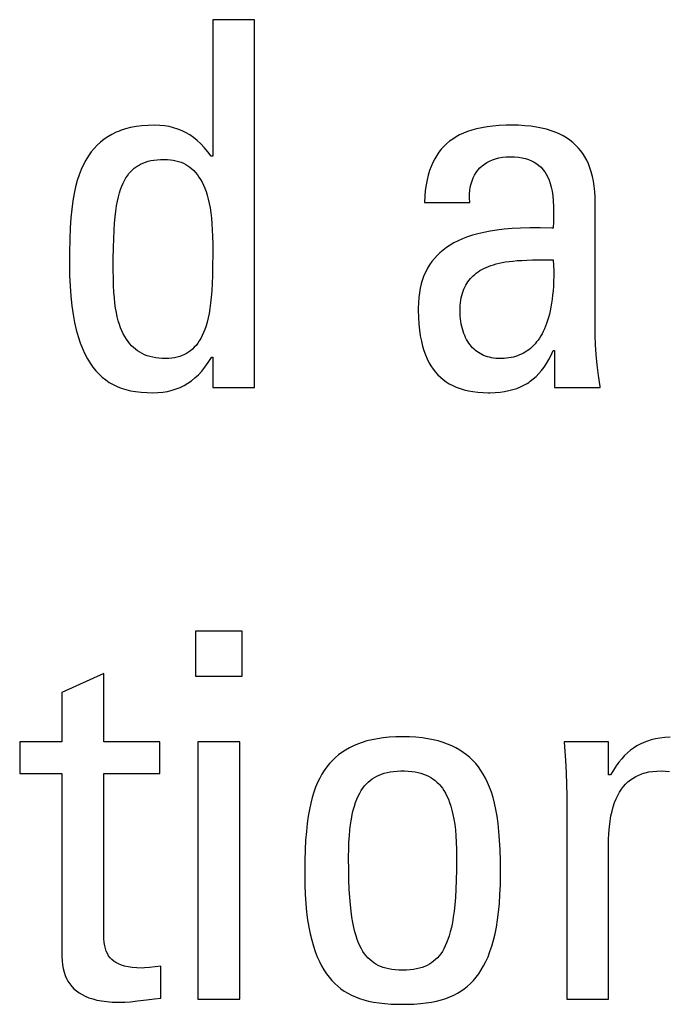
# Model space of a CAD drawing. Extents: x -840 to -217, y -121 to 557.
# Tile 18 of 145: x -585.34 to -582.43, y 174.63 to 179.06. Entities that reach past the tile are written whole.
import ezdxf

# ---------------------------------------------------------------- set-up
doc = ezdxf.new("R2010")
doc.units = 0
doc.header["$LTSCALE"] = 23.1
doc.layers.add('R912005577_AM_0', color=7, linetype='CONTINUOUS')

msp = doc.modelspace()

# ---------------------------------------------------------------- linework, layer by layer
at = {"layer": 'R912005577_AM_0', "color": 7}
for p, q in [((-584.2791, 179.0569), (-584.4671, 179.0569)), ((-584.4671, 179.0569), (-584.4671, 178.4424)), ((-584.2791, 177.4013), (-584.2791, 179.0569)), ((-584.7859, 178.5795), (-584.812, 178.576)), ((-584.7581, 178.5816), (-584.7859, 178.5795)), ((-584.7285, 178.5823), (-584.7581, 178.5816)), ((-584.7055, 178.5816), (-584.7285, 178.5823)), ((-584.6837, 178.5795), (-584.7055, 178.5816)), ((-584.6628, 178.576), (-584.6837, 178.5795)), ((-583.2062, 178.5783), (-583.2325, 178.5751)), ((-583.1778, 178.5807), (-583.2062, 178.5783)), ((-583.1472, 178.582), (-583.1778, 178.5807)), ((-583.1227, 178.5823), (-583.1472, 178.582)), ((-583.092, 178.5818), (-583.1227, 178.5823)), ((-583.0632, 178.5801), (-583.092, 178.5818)), ((-583.0363, 178.5774), (-583.0632, 178.5801)), ((-583.0111, 178.5738), (-583.0363, 178.5774)), ((-584.9207, 178.5409), (-584.9387, 178.5306)), ((-584.9015, 178.5502), (-584.9207, 178.5409)), ((-584.8915, 178.5544), (-584.9015, 178.5502)), ((-584.8812, 178.5584), (-584.8915, 178.5544)), ((-584.8595, 178.5654), (-584.8812, 178.5584)), ((-584.8365, 178.5713), (-584.8595, 178.5654)), ((-584.812, 178.576), (-584.8365, 178.5713)), ((-584.6428, 178.5711), (-584.6628, 178.576)), ((-584.6236, 178.5649), (-584.6428, 178.5711)), ((-584.6051, 178.5574), (-584.6236, 178.5649)), ((-584.5872, 178.5485), (-584.6051, 178.5574)), ((-584.5699, 178.5383), (-584.5872, 178.5485)), ((-584.5531, 178.5265), (-584.5699, 178.5383)), ((-583.3563, 178.5383), (-583.3724, 178.5295)), ((-583.3391, 178.5463), (-583.3563, 178.5383)), ((-583.3207, 178.5536), (-583.3391, 178.5463)), ((-583.3009, 178.5601), (-583.3207, 178.5536)), ((-583.2797, 178.5659), (-583.3009, 178.5601)), ((-583.257, 178.5709), (-583.2797, 178.5659)), ((-583.2325, 178.5751), (-583.257, 178.5709)), ((-582.9876, 178.5692), (-583.0111, 178.5738)), ((-582.9656, 178.5638), (-582.9876, 178.5692)), ((-582.945, 178.5576), (-582.9656, 178.5638)), ((-582.9258, 178.5506), (-582.945, 178.5576)), ((-582.9078, 178.5429), (-582.9258, 178.5506)), ((-582.891, 178.5343), (-582.9078, 178.5429)), ((-582.8753, 178.5251), (-582.891, 178.5343)), ((-584.9866, 178.4929), (-585.0007, 178.478)), ((-584.9716, 178.5066), (-584.9866, 178.4929)), ((-584.9557, 178.5191), (-584.9716, 178.5066)), ((-584.9387, 178.5306), (-584.9557, 178.5191)), ((-584.5367, 178.5133), (-584.5531, 178.5265)), ((-584.5206, 178.4983), (-584.5367, 178.5133)), ((-584.5048, 178.4816), (-584.5206, 178.4983)), ((-583.4147, 178.4988), (-583.4271, 178.487)), ((-583.4016, 178.5098), (-583.4147, 178.4988)), ((-583.3875, 178.5201), (-583.4016, 178.5098)), ((-583.3724, 178.5295), (-583.3875, 178.5201)), ((-582.8607, 178.5152), (-582.8753, 178.5251)), ((-582.8471, 178.5045), (-582.8607, 178.5152)), ((-582.8345, 178.4931), (-582.8471, 178.5045)), ((-582.8227, 178.481), (-582.8345, 178.4931)), ((-585.014, 178.4618), (-585.0264, 178.4443)), ((-585.0007, 178.478), (-585.014, 178.4618)), ((-584.4892, 178.463), (-584.5048, 178.4816)), ((-584.474, 178.4424), (-584.4892, 178.463)), ((-583.4592, 178.4464), (-583.4684, 178.4309)), ((-583.4493, 178.4608), (-583.4592, 178.4464)), ((-583.444, 178.4677), (-583.4493, 178.4608)), ((-583.4386, 178.4744), (-583.444, 178.4677)), ((-583.4271, 178.487), (-583.4386, 178.4744)), ((-582.8119, 178.4681), (-582.8227, 178.481)), ((-582.8019, 178.4543), (-582.8119, 178.4681)), ((-582.7927, 178.4398), (-582.8019, 178.4543)), ((-585.0489, 178.405), (-585.0589, 178.3829)), ((-585.0381, 178.4254), (-585.0489, 178.405)), ((-585.0264, 178.4443), (-585.0381, 178.4254)), ((-584.8063, 178.3985), (-584.8015, 178.4015)), ((-584.8015, 178.4015), (-584.7915, 178.4069)), ((-584.7915, 178.4069), (-584.781, 178.4118)), ((-584.781, 178.4118), (-584.7698, 178.4161)), ((-584.7698, 178.4161), (-584.7579, 178.4198)), ((-584.7579, 178.4198), (-584.7452, 178.4229)), ((-584.7452, 178.4229), (-584.7316, 178.4253)), ((-584.7316, 178.4253), (-584.7171, 178.4271)), ((-584.7171, 178.4271), (-584.7016, 178.4282)), ((-584.7016, 178.4282), (-584.685, 178.4286)), ((-584.685, 178.4286), (-584.6708, 178.4282)), ((-584.6708, 178.4282), (-584.6574, 178.4271)), ((-584.6574, 178.4271), (-584.6445, 178.4252)), ((-584.6445, 178.4252), (-584.6383, 178.424)), ((-584.6383, 178.424), (-584.6323, 178.4226)), ((-584.6323, 178.4226), (-584.6206, 178.4193)), ((-584.6206, 178.4193), (-584.6095, 178.4154)), ((-584.6095, 178.4154), (-584.5988, 178.4108)), ((-584.5988, 178.4108), (-584.5887, 178.4055)), ((-584.5887, 178.4055), (-584.5789, 178.3996)), ((-584.4671, 178.4424), (-584.474, 178.4424)), ((-583.4768, 178.4145), (-583.4845, 178.3968)), ((-583.4684, 178.4309), (-583.4768, 178.4145)), ((-583.2552, 178.3991), (-583.2447, 178.4073)), ((-583.2447, 178.4073), (-583.2334, 178.4146)), ((-583.2334, 178.4146), (-583.2212, 178.4211)), ((-583.2212, 178.4211), (-583.2082, 178.4267)), ((-583.2082, 178.4267), (-583.1943, 178.4314)), ((-583.1943, 178.4314), (-583.1795, 178.4351)), ((-583.1795, 178.4351), (-583.1638, 178.4379)), ((-583.1638, 178.4379), (-583.1472, 178.4395)), ((-583.1472, 178.4395), (-583.1296, 178.4401)), ((-583.1296, 178.4401), (-583.1099, 178.4396)), ((-583.1099, 178.4396), (-583.0917, 178.4379)), ((-583.0917, 178.4379), (-583.0751, 178.4353)), ((-583.0751, 178.4353), (-583.0597, 178.4317)), ((-583.0597, 178.4317), (-583.0456, 178.4273)), ((-583.0456, 178.4273), (-583.0325, 178.422)), ((-583.0325, 178.422), (-583.0205, 178.4159)), ((-583.0205, 178.4159), (-583.0095, 178.409)), ((-583.0095, 178.409), (-582.9993, 178.4013)), ((-582.9993, 178.4013), (-582.99, 178.3927)), ((-582.7843, 178.4243), (-582.7927, 178.4398)), ((-582.7767, 178.4078), (-582.7843, 178.4243)), ((-582.7698, 178.3903), (-582.7767, 178.4078)), ((-585.0682, 178.3589), (-585.0766, 178.3331)), ((-585.0589, 178.3829), (-585.0682, 178.3589)), ((-584.8509, 178.3551), (-584.8438, 178.3646)), ((-584.8438, 178.3646), (-584.8362, 178.3733)), ((-584.8362, 178.3733), (-584.8282, 178.3813)), ((-584.8282, 178.3813), (-584.8198, 178.3887)), ((-584.8198, 178.3887), (-584.8109, 178.3954)), ((-584.8109, 178.3954), (-584.8063, 178.3985)), ((-584.5789, 178.3996), (-584.5696, 178.393)), ((-584.5696, 178.393), (-584.5607, 178.3857)), ((-584.5607, 178.3857), (-584.5522, 178.3777)), ((-584.5522, 178.3777), (-584.544, 178.3689)), ((-584.544, 178.3689), (-584.5362, 178.3594)), ((-584.5362, 178.3594), (-584.5288, 178.349)), ((-583.4974, 178.3579), (-583.5027, 178.3364)), ((-583.4913, 178.378), (-583.4974, 178.3579)), ((-583.4845, 178.3968), (-583.4913, 178.378)), ((-583.2949, 178.3457), (-583.2887, 178.358)), ((-583.2887, 178.358), (-583.2816, 178.3695)), ((-583.2816, 178.3695), (-583.2736, 178.3802)), ((-583.2736, 178.3802), (-583.2648, 178.3901)), ((-583.2648, 178.3901), (-583.2552, 178.3991)), ((-582.99, 178.3927), (-582.9814, 178.3833)), ((-582.9814, 178.3833), (-582.9735, 178.3729)), ((-582.9735, 178.3729), (-582.9663, 178.3615)), ((-582.9663, 178.3615), (-582.9598, 178.349)), ((-582.7639, 178.3717), (-582.7698, 178.3903)), ((-582.7587, 178.3518), (-582.7639, 178.3717)), ((-585.0766, 178.3331), (-585.0842, 178.305)), ((-584.8761, 178.3078), (-584.8703, 178.3212)), ((-584.8703, 178.3212), (-584.8642, 178.3335)), ((-584.8642, 178.3335), (-584.8578, 178.3447)), ((-584.8578, 178.3447), (-584.8509, 178.3551)), ((-584.5288, 178.349), (-584.5217, 178.3378)), ((-584.5217, 178.3378), (-584.5149, 178.3257)), ((-584.5149, 178.3257), (-584.5085, 178.3126)), ((-584.5085, 178.3126), (-584.5025, 178.2984)), ((-583.5071, 178.3133), (-583.5106, 178.2886)), ((-583.5027, 178.3364), (-583.5071, 178.3133)), ((-583.3081, 178.3038), (-583.3046, 178.3186)), ((-583.3046, 178.3186), (-583.3003, 178.3326)), ((-583.3003, 178.3326), (-583.2949, 178.3457)), ((-582.9598, 178.349), (-582.954, 178.3353)), ((-582.954, 178.3353), (-582.9488, 178.3202)), ((-582.9488, 178.3202), (-582.9443, 178.3036)), ((-582.7544, 178.3307), (-582.7587, 178.3518)), ((-582.751, 178.3081), (-582.7544, 178.3307)), ((-585.0909, 178.2745), (-585.0967, 178.2412)), ((-585.0842, 178.305), (-585.0909, 178.2745)), ((-584.8912, 178.2597), (-584.8865, 178.2772)), ((-584.8865, 178.2772), (-584.8815, 178.2932)), ((-584.8815, 178.2932), (-584.8761, 178.3078)), ((-584.5025, 178.2984), (-584.4969, 178.2832)), ((-584.4969, 178.2832), (-584.4917, 178.2668)), ((-583.5106, 178.2886), (-583.5132, 178.2622)), ((-583.312, 178.2542), (-583.3118, 178.2716)), ((-583.3118, 178.2716), (-583.3105, 178.2881)), ((-583.3105, 178.2881), (-583.3081, 178.3038)), ((-582.9443, 178.3036), (-582.9406, 178.2851)), ((-582.9406, 178.2851), (-582.9376, 178.2647)), ((-582.7486, 178.2839), (-582.751, 178.3081)), ((-582.7471, 178.258), (-582.7486, 178.2839)), ((-585.0967, 178.2412), (-585.1016, 178.2048)), ((-584.8994, 178.2194), (-584.8955, 178.2405)), ((-584.8955, 178.2405), (-584.8912, 178.2597)), ((-584.4917, 178.2668), (-584.487, 178.2491)), ((-584.487, 178.2491), (-584.4826, 178.2301)), ((-584.4826, 178.2301), (-584.4788, 178.2097)), ((-583.5132, 178.2622), (-583.5148, 178.2338)), ((-583.5148, 178.2338), (-583.3108, 178.2338)), ((-583.311, 178.2361), (-583.312, 178.2542)), ((-583.3108, 178.2338), (-583.311, 178.2361)), ((-582.9376, 178.2647), (-582.9353, 178.2418)), ((-582.9353, 178.2418), (-582.9339, 178.2158)), ((-582.7467, 178.2338), (-582.7471, 178.258)), ((-582.7467, 177.6765), (-582.7467, 178.2338)), ((-585.1016, 178.2048), (-585.1055, 178.1647)), ((-584.9061, 178.1702), (-584.903, 178.1961)), ((-584.903, 178.1961), (-584.8994, 178.2194)), ((-584.4788, 178.2097), (-584.4755, 178.1878)), ((-584.4755, 178.1878), (-584.4727, 178.1642)), ((-582.9339, 178.2158), (-582.9334, 178.1856)), ((-582.9334, 178.1856), (-582.9339, 178.149)), ((-585.1055, 178.1647), (-585.1085, 178.12)), ((-584.9109, 178.109), (-584.9087, 178.1414)), ((-584.9087, 178.1414), (-584.9061, 178.1702)), ((-584.4727, 178.1642), (-584.4704, 178.1387)), ((-584.4704, 178.1387), (-584.4688, 178.1111)), ((-582.9339, 178.149), (-582.9347, 178.1191)), ((-585.1085, 178.12), (-585.1104, 178.0691)), ((-584.9125, 178.0723), (-584.9109, 178.109)), ((-584.4688, 178.1111), (-584.4677, 178.0809)), ((-583.2737, 178.0936), (-583.2983, 178.0868)), ((-583.2472, 178.0998), (-583.2737, 178.0936)), ((-583.2189, 178.1052), (-583.2472, 178.0998)), ((-583.1884, 178.1098), (-583.2189, 178.1052)), ((-583.1557, 178.1137), (-583.1884, 178.1098)), ((-583.1205, 178.1167), (-583.1557, 178.1137)), ((-583.0823, 178.1188), (-583.1205, 178.1167)), ((-583.0406, 178.1199), (-583.0823, 178.1188)), ((-582.9945, 178.1201), (-583.0406, 178.1199)), ((-582.9418, 178.1193), (-582.9945, 178.1201)), ((-582.9347, 178.1191), (-582.9418, 178.1193)), ((-585.1104, 178.0691), (-585.1113, 178.0087)), ((-584.9137, 178.0301), (-584.9125, 178.0723)), ((-584.4677, 178.0809), (-584.4671, 178.0469)), ((-584.4671, 178.0469), (-584.4671, 178.0273)), ((-583.3817, 178.0527), (-583.3992, 178.0426)), ((-583.363, 178.0621), (-583.3817, 178.0527)), ((-583.3429, 178.071), (-583.363, 178.0621)), ((-583.3214, 178.0792), (-583.3429, 178.071)), ((-583.2983, 178.0868), (-583.3214, 178.0792)), ((-585.1113, 178.0087), (-585.1115, 177.9608)), ((-584.9142, 177.9804), (-584.9137, 178.0301)), ((-584.4671, 178.0032), (-584.4674, 177.9495)), ((-584.4671, 178.0273), (-584.4671, 178.0032)), ((-583.4447, 178.0086), (-583.4578, 177.9961)), ((-583.4306, 178.0206), (-583.4447, 178.0086)), ((-583.4155, 178.0319), (-583.4306, 178.0206)), ((-583.3992, 178.0426), (-583.4155, 178.0319)), ((-585.1115, 177.9608), (-585.1108, 177.9075)), ((-584.9143, 177.9586), (-584.9142, 177.9804)), ((-584.9142, 177.9313), (-584.9143, 177.9586)), ((-583.481, 177.969), (-583.4912, 177.9544)), ((-583.4699, 177.9829), (-583.481, 177.969)), ((-583.4578, 177.9961), (-583.4699, 177.9829)), ((-583.2043, 177.9546), (-583.1919, 177.958)), ((-583.1919, 177.958), (-583.1786, 177.9613)), ((-583.1786, 177.9613), (-583.1646, 177.9642)), ((-583.1646, 177.9642), (-583.1495, 177.9668)), ((-583.1495, 177.9668), (-583.1334, 177.9691)), ((-583.1334, 177.9691), (-583.1161, 177.9711)), ((-583.1161, 177.9711), (-583.0974, 177.9728)), ((-583.0974, 177.9728), (-583.077, 177.9742)), ((-583.077, 177.9742), (-583.0544, 177.9753)), ((-583.0544, 177.9753), (-583.0289, 177.976)), ((-583.0289, 177.976), (-582.9983, 177.9764)), ((-582.9983, 177.9764), (-582.9347, 177.9769)), ((-582.9347, 177.9769), (-582.9336, 177.951)), ((-584.9139, 177.8927), (-584.9142, 177.9313)), ((-584.4674, 177.9495), (-584.4681, 177.9067)), ((-583.5089, 177.9229), (-583.5165, 177.9059)), ((-583.5005, 177.939), (-583.5089, 177.9229)), ((-583.4912, 177.9544), (-583.5005, 177.939)), ((-583.2885, 177.9112), (-583.2812, 177.9171)), ((-583.2812, 177.9171), (-583.2734, 177.9227)), ((-583.2734, 177.9227), (-583.2652, 177.928)), ((-583.2652, 177.928), (-583.2565, 177.9331)), ((-583.2565, 177.9331), (-583.2472, 177.9379)), ((-583.2472, 177.9379), (-583.2374, 177.9425)), ((-583.2374, 177.9425), (-583.227, 177.9468)), ((-583.227, 177.9468), (-583.216, 177.9508)), ((-583.216, 177.9508), (-583.2043, 177.9546)), ((-582.9336, 177.951), (-582.9331, 177.9261)), ((-582.9331, 177.9261), (-582.9331, 177.9024)), ((-585.1108, 177.9075), (-585.1087, 177.8582)), ((-584.913, 177.8603), (-584.9139, 177.8927)), ((-584.4694, 177.87), (-584.4712, 177.8376)), ((-584.4681, 177.9067), (-584.4694, 177.87)), ((-583.5288, 177.8692), (-583.5335, 177.8494)), ((-583.526, 177.8787), (-583.5288, 177.8692)), ((-583.5231, 177.888), (-583.526, 177.8787)), ((-583.5165, 177.9059), (-583.5231, 177.888)), ((-583.3286, 177.862), (-583.324, 177.87)), ((-583.324, 177.87), (-583.319, 177.8776)), ((-583.319, 177.8776), (-583.3137, 177.885)), ((-583.3137, 177.885), (-583.308, 177.892)), ((-583.308, 177.892), (-583.3019, 177.8987)), ((-583.3019, 177.8987), (-583.2954, 177.9051)), ((-583.2954, 177.9051), (-583.2885, 177.9112)), ((-582.9336, 177.8797), (-582.9345, 177.858)), ((-582.9331, 177.9024), (-582.9336, 177.8797)), ((-585.1087, 177.8582), (-585.1053, 177.8124)), ((-584.9115, 177.8314), (-584.913, 177.8603)), ((-584.9095, 177.8053), (-584.9115, 177.8314)), ((-584.4712, 177.8376), (-584.4736, 177.8084)), ((-583.5373, 177.8286), (-583.54, 177.8066)), ((-583.5335, 177.8494), (-583.5373, 177.8286)), ((-583.3462, 177.8161), (-583.3434, 177.8261)), ((-583.3434, 177.8261), (-583.3403, 177.8357)), ((-583.3403, 177.8357), (-583.3386, 177.8403)), ((-583.3386, 177.8403), (-583.3367, 177.8449)), ((-583.3367, 177.8449), (-583.3329, 177.8536)), ((-583.3329, 177.8536), (-583.3286, 177.862)), ((-582.9359, 177.8373), (-582.9377, 177.8176)), ((-582.9345, 177.858), (-582.9359, 177.8373)), ((-585.1053, 177.8124), (-585.1007, 177.7701)), ((-584.9069, 177.7813), (-584.9095, 177.8053)), ((-584.9039, 177.7592), (-584.9069, 177.7813)), ((-584.4764, 177.7819), (-584.4797, 177.7577)), ((-584.4736, 177.8084), (-584.4764, 177.7819)), ((-583.5417, 177.7835), (-583.5423, 177.7591)), ((-583.54, 177.8066), (-583.5417, 177.7835)), ((-583.3533, 177.7711), (-583.3522, 177.7832)), ((-583.3522, 177.7832), (-583.3506, 177.7947)), ((-583.3506, 177.7947), (-583.3486, 177.8056)), ((-583.3486, 177.8056), (-583.3462, 177.8161)), ((-582.9424, 177.7808), (-582.9453, 177.7637)), ((-582.9398, 177.7988), (-582.9424, 177.7808)), ((-582.9377, 177.8176), (-582.9398, 177.7988)), ((-585.1007, 177.7701), (-585.0951, 177.7311)), ((-584.9003, 177.7388), (-584.9039, 177.7592)), ((-584.8962, 177.7198), (-584.9003, 177.7388)), ((-584.4797, 177.7577), (-584.4834, 177.7355)), ((-583.5423, 177.7591), (-583.5422, 177.7496)), ((-583.5422, 177.7496), (-583.5414, 177.7175)), ((-583.3543, 177.7453), (-583.354, 177.7585)), ((-583.3542, 177.7363), (-583.3543, 177.7453)), ((-583.3536, 177.7237), (-583.3542, 177.7363)), ((-583.354, 177.7585), (-583.3533, 177.7711)), ((-582.9486, 177.7475), (-582.9522, 177.7321)), ((-582.9453, 177.7637), (-582.9486, 177.7475)), ((-585.0951, 177.7311), (-585.0885, 177.695)), ((-585.0885, 177.695), (-585.0809, 177.6618)), ((-584.8917, 177.7022), (-584.8962, 177.7198)), ((-584.8867, 177.6858), (-584.8917, 177.7022)), ((-584.4922, 177.6965), (-584.4972, 177.6793)), ((-584.4876, 177.7152), (-584.4922, 177.6965)), ((-584.4834, 177.7355), (-584.4876, 177.7152)), ((-583.5414, 177.7175), (-583.5395, 177.6877)), ((-583.3525, 177.7114), (-583.3536, 177.7237)), ((-583.351, 177.6994), (-583.3525, 177.7114)), ((-583.3491, 177.6877), (-583.351, 177.6994)), ((-582.9602, 177.7034), (-582.9647, 177.6902)), ((-582.956, 177.7174), (-582.9602, 177.7034)), ((-582.9522, 177.7321), (-582.956, 177.7174)), ((-585.0809, 177.6618), (-585.0725, 177.6312)), ((-584.8813, 177.6705), (-584.8867, 177.6858)), ((-584.8755, 177.6564), (-584.8813, 177.6705)), ((-584.8692, 177.6432), (-584.8755, 177.6564)), ((-584.5084, 177.6488), (-584.5144, 177.6353)), ((-584.5026, 177.6634), (-584.5084, 177.6488)), ((-584.4972, 177.6793), (-584.5026, 177.6634)), ((-583.5395, 177.6877), (-583.5367, 177.6601)), ((-583.5367, 177.6601), (-583.533, 177.6345)), ((-583.3468, 177.6765), (-583.3491, 177.6877)), ((-583.344, 177.6657), (-583.3468, 177.6765)), ((-583.3409, 177.6552), (-583.344, 177.6657)), ((-583.3374, 177.6453), (-583.3409, 177.6552)), ((-582.9798, 177.6545), (-582.9853, 177.6438)), ((-582.9745, 177.6658), (-582.9798, 177.6545)), ((-582.9695, 177.6776), (-582.9745, 177.6658)), ((-582.9647, 177.6902), (-582.9695, 177.6776)), ((-582.7461, 177.6362), (-582.7467, 177.6765)), ((-585.0725, 177.6312), (-585.0632, 177.603)), ((-585.0632, 177.603), (-585.0532, 177.5771)), ((-584.8626, 177.6309), (-584.8692, 177.6432)), ((-584.8556, 177.6195), (-584.8626, 177.6309)), ((-584.8482, 177.609), (-584.8556, 177.6195)), ((-584.8403, 177.5992), (-584.8482, 177.609)), ((-584.5276, 177.6116), (-584.5347, 177.6011)), ((-584.5209, 177.623), (-584.5276, 177.6116)), ((-584.5144, 177.6353), (-584.5209, 177.623)), ((-583.533, 177.6345), (-583.5284, 177.6107)), ((-583.5284, 177.6107), (-583.5231, 177.5886)), ((-583.3335, 177.6357), (-583.3374, 177.6453)), ((-583.3293, 177.6266), (-583.3335, 177.6357)), ((-583.3248, 177.6179), (-583.3293, 177.6266)), ((-583.32, 177.6097), (-583.3248, 177.6179)), ((-583.3148, 177.6019), (-583.32, 177.6097)), ((-583.0097, 177.6069), (-583.0164, 177.599)), ((-583.0033, 177.6154), (-583.0097, 177.6069)), ((-582.9971, 177.6243), (-583.0033, 177.6154)), ((-582.9911, 177.6338), (-582.9971, 177.6243)), ((-582.9853, 177.6438), (-582.9911, 177.6338)), ((-582.7443, 177.5941), (-582.7461, 177.6362)), ((-585.0532, 177.5771), (-585.0425, 177.5534)), ((-584.8321, 177.5901), (-584.8403, 177.5992)), ((-584.8235, 177.5818), (-584.8321, 177.5901)), ((-584.8144, 177.5741), (-584.8235, 177.5818)), ((-584.8049, 177.5671), (-584.8144, 177.5741)), ((-584.7949, 177.5607), (-584.8049, 177.5671)), ((-584.7844, 177.5549), (-584.7949, 177.5607)), ((-584.5754, 177.5609), (-584.5847, 177.5551)), ((-584.5666, 177.5675), (-584.5754, 177.5609)), ((-584.5581, 177.5748), (-584.5666, 177.5675)), ((-584.5499, 177.5828), (-584.5581, 177.5748)), ((-584.5422, 177.5915), (-584.5499, 177.5828)), ((-584.5347, 177.6011), (-584.5422, 177.5915)), ((-583.5231, 177.5886), (-583.517, 177.5681)), ((-583.517, 177.5681), (-583.5101, 177.549)), ((-583.3094, 177.5945), (-583.3148, 177.6019)), ((-583.3037, 177.5875), (-583.3094, 177.5945)), ((-583.2977, 177.581), (-583.3037, 177.5875)), ((-583.2915, 177.5749), (-583.2977, 177.581)), ((-583.2849, 177.5691), (-583.2915, 177.5749)), ((-583.2781, 177.5638), (-583.2849, 177.5691)), ((-583.2711, 177.5589), (-583.2781, 177.5638)), ((-583.2637, 177.5544), (-583.2711, 177.5589)), ((-583.061, 177.5614), (-583.0692, 177.5567)), ((-583.053, 177.5666), (-583.061, 177.5614)), ((-583.0452, 177.5722), (-583.053, 177.5666)), ((-583.0377, 177.5782), (-583.0452, 177.5722)), ((-583.0304, 177.5847), (-583.0377, 177.5782)), ((-583.0233, 177.5916), (-583.0304, 177.5847)), ((-583.0164, 177.599), (-583.0233, 177.5916)), ((-582.9446, 177.5472), (-582.9347, 177.5687)), ((-582.9347, 177.5687), (-582.9301, 177.5687)), ((-582.9301, 177.5687), (-582.9301, 177.4013)), ((-582.7414, 177.5502), (-582.7443, 177.5941)), ((-585.0425, 177.5534), (-585.031, 177.5316)), ((-585.031, 177.5316), (-585.0189, 177.5117)), ((-584.7734, 177.5497), (-584.7844, 177.5549)), ((-584.7618, 177.5452), (-584.7734, 177.5497)), ((-584.7495, 177.5413), (-584.7618, 177.5452)), ((-584.7367, 177.5381), (-584.7495, 177.5413)), ((-584.7232, 177.5355), (-584.7367, 177.5381)), ((-584.7089, 177.5337), (-584.7232, 177.5355)), ((-584.6939, 177.5325), (-584.7089, 177.5337)), ((-584.6781, 177.5321), (-584.6939, 177.5325)), ((-584.6642, 177.5325), (-584.6781, 177.5321)), ((-584.6511, 177.5337), (-584.6642, 177.5325)), ((-584.6386, 177.5355), (-584.6511, 177.5337)), ((-584.6267, 177.5381), (-584.6386, 177.5355)), ((-584.6155, 177.5413), (-584.6267, 177.5381)), ((-584.6047, 177.5453), (-584.6155, 177.5413)), ((-584.5945, 177.5498), (-584.6047, 177.5453)), ((-584.5847, 177.5551), (-584.5945, 177.5498)), ((-584.502, 177.4938), (-584.4874, 177.5142)), ((-584.4874, 177.5142), (-584.4728, 177.537)), ((-584.4728, 177.537), (-584.4717, 177.5389)), ((-584.4717, 177.5389), (-584.4671, 177.5389)), ((-584.4671, 177.5389), (-584.4671, 177.4013)), ((-583.5101, 177.549), (-583.5026, 177.5312)), ((-583.5026, 177.5312), (-583.4943, 177.5146)), ((-583.4943, 177.5146), (-583.4854, 177.4993)), ((-583.2561, 177.5503), (-583.2637, 177.5544)), ((-583.2481, 177.5466), (-583.2561, 177.5503)), ((-583.2399, 177.5433), (-583.2481, 177.5466)), ((-583.2314, 177.5404), (-583.2399, 177.5433)), ((-583.2225, 177.5379), (-583.2314, 177.5404)), ((-583.2133, 177.5359), (-583.2225, 177.5379)), ((-583.2038, 177.5343), (-583.2133, 177.5359)), ((-583.194, 177.5331), (-583.2038, 177.5343)), ((-583.1837, 177.5324), (-583.194, 177.5331)), ((-583.1732, 177.5321), (-583.1837, 177.5324)), ((-583.1664, 177.5322), (-583.1732, 177.5321)), ((-583.1553, 177.5327), (-583.1664, 177.5322)), ((-583.1446, 177.5337), (-583.1553, 177.5327)), ((-583.1341, 177.5351), (-583.1446, 177.5337)), ((-583.124, 177.5369), (-583.1341, 177.5351)), ((-583.1142, 177.5392), (-583.124, 177.5369)), ((-583.1046, 177.5418), (-583.1142, 177.5392)), ((-583.0954, 177.5449), (-583.1046, 177.5418)), ((-583.0864, 177.5484), (-583.0954, 177.5449)), ((-583.0777, 177.5524), (-583.0864, 177.5484)), ((-583.0692, 177.5567), (-583.0777, 177.5524)), ((-582.9655, 177.5095), (-582.9548, 177.5275)), ((-582.9548, 177.5275), (-582.9446, 177.5472)), ((-582.7371, 177.5043), (-582.7414, 177.5502)), ((-585.0189, 177.5117), (-585.0061, 177.4935)), ((-585.0061, 177.4935), (-584.9927, 177.4769)), ((-584.9927, 177.4769), (-584.9786, 177.4619)), ((-584.5317, 177.4595), (-584.5167, 177.4756)), ((-584.5167, 177.4756), (-584.502, 177.4938)), ((-583.4854, 177.4993), (-583.4758, 177.4849)), ((-583.4758, 177.4849), (-583.4655, 177.4716)), ((-583.4655, 177.4716), (-583.4545, 177.4593)), ((-582.9998, 177.4643), (-582.9879, 177.478)), ((-582.9879, 177.478), (-582.9765, 177.493)), ((-582.9765, 177.493), (-582.9655, 177.5095)), ((-582.7315, 177.4567), (-582.7371, 177.5043)), ((-584.9786, 177.4619), (-584.9639, 177.4483)), ((-584.9639, 177.4483), (-584.9484, 177.436)), ((-584.9484, 177.436), (-584.9322, 177.425)), ((-584.5788, 177.421), (-584.5627, 177.4323)), ((-584.5627, 177.4323), (-584.547, 177.4451)), ((-584.547, 177.4451), (-584.5317, 177.4595)), ((-583.4545, 177.4593), (-583.4427, 177.4479)), ((-583.4427, 177.4479), (-583.4301, 177.4373)), ((-583.4301, 177.4373), (-583.4168, 177.4276)), ((-583.4168, 177.4276), (-583.4026, 177.4187)), ((-583.0454, 177.4252), (-583.0384, 177.43)), ((-583.0384, 177.43), (-583.025, 177.4403)), ((-583.025, 177.4403), (-583.0121, 177.4517)), ((-583.0121, 177.4517), (-582.9998, 177.4643)), ((-582.7246, 177.4072), (-582.7315, 177.4567)), ((-584.9322, 177.425), (-584.9152, 177.4152)), ((-584.9152, 177.4152), (-584.8973, 177.4066)), ((-584.8973, 177.4066), (-584.8783, 177.3992)), ((-584.8783, 177.3992), (-584.8582, 177.3928)), ((-584.8582, 177.3928), (-584.8368, 177.3876)), ((-584.8368, 177.3876), (-584.814, 177.3835)), ((-584.814, 177.3835), (-584.7894, 177.3806)), ((-584.7138, 177.3791), (-584.6913, 177.3812)), ((-584.6913, 177.3812), (-584.6702, 177.3846)), ((-584.6702, 177.3846), (-584.6501, 177.3893)), ((-584.6501, 177.3893), (-584.6311, 177.3953)), ((-584.6311, 177.3953), (-584.6129, 177.4026)), ((-584.6129, 177.4026), (-584.5955, 177.4111)), ((-584.5955, 177.4111), (-584.5788, 177.421)), ((-584.4671, 177.4013), (-584.2791, 177.4013)), ((-583.4026, 177.4187), (-583.3874, 177.4106)), ((-583.3874, 177.4106), (-583.3714, 177.4034)), ((-583.3714, 177.4034), (-583.3543, 177.3971)), ((-583.3543, 177.3971), (-583.3361, 177.3916)), ((-583.3361, 177.3916), (-583.3167, 177.387)), ((-583.3167, 177.387), (-583.2961, 177.3833)), ((-583.2961, 177.3833), (-583.2742, 177.3806)), ((-583.1744, 177.3811), (-583.1538, 177.384)), ((-583.1538, 177.384), (-583.1344, 177.3878)), ((-583.1344, 177.3878), (-583.1162, 177.3925)), ((-583.1162, 177.3925), (-583.099, 177.3982)), ((-583.099, 177.3982), (-583.0827, 177.4047)), ((-583.0827, 177.4047), (-583.0672, 177.4122)), ((-583.0672, 177.4122), (-583.0525, 177.4206)), ((-583.0525, 177.4206), (-583.0454, 177.4252)), ((-582.9301, 177.4013), (-582.7237, 177.4013)), ((-582.7237, 177.4013), (-582.7246, 177.4072)), ((-584.7894, 177.3806), (-584.7627, 177.3789)), ((-584.7627, 177.3789), (-584.7378, 177.3784)), ((-584.7378, 177.3784), (-584.7138, 177.3791)), ((-583.2742, 177.3806), (-583.2508, 177.379)), ((-583.2508, 177.379), (-583.2259, 177.3784)), ((-583.2259, 177.3784), (-583.2202, 177.3785)), ((-583.2202, 177.3785), (-583.1965, 177.3793)), ((-583.1965, 177.3793), (-583.1744, 177.3811)), ((-584.3342, 176.3053), (-584.5452, 176.3053)), ((-584.5452, 176.3053), (-584.5452, 176.1035)), ((-584.3342, 176.1035), (-584.3342, 176.3053)), ((-584.9571, 176.115), (-585.1452, 176.0301)), ((-584.9571, 175.8077), (-584.9571, 176.115)), ((-584.5452, 176.1035), (-584.3342, 176.1035)), ((-585.1452, 176.0301), (-585.1452, 175.8077)), ((-585.1452, 175.8077), (-585.3355, 175.8077)), ((-585.3355, 175.8077), (-585.3355, 175.6655)), ((-584.7049, 175.8077), (-584.9571, 175.8077)), ((-584.7049, 175.6655), (-584.7049, 175.8077)), ((-584.3457, 175.8077), (-584.5337, 175.8077)), ((-584.5337, 175.8077), (-584.5337, 174.6497)), ((-584.3457, 174.6497), (-584.3457, 175.8077)), ((-583.8342, 175.7898), (-583.8523, 175.7808)), ((-583.815, 175.7979), (-583.8342, 175.7898)), ((-583.7946, 175.8052), (-583.815, 175.7979)), ((-583.773, 175.8116), (-583.7946, 175.8052)), ((-583.7502, 175.8172), (-583.773, 175.8116)), ((-583.7259, 175.8219), (-583.7502, 175.8172)), ((-583.7001, 175.8256), (-583.7259, 175.8219)), ((-583.6727, 175.8284), (-583.7001, 175.8256)), ((-583.6436, 175.83), (-583.6727, 175.8284)), ((-583.6127, 175.8306), (-583.6436, 175.83)), ((-583.5817, 175.83), (-583.6127, 175.8306)), ((-583.5526, 175.8284), (-583.5817, 175.83)), ((-583.5253, 175.8256), (-583.5526, 175.8284)), ((-583.4995, 175.8219), (-583.5253, 175.8256)), ((-583.4752, 175.8172), (-583.4995, 175.8219)), ((-583.4523, 175.8116), (-583.4752, 175.8172)), ((-583.4307, 175.8052), (-583.4523, 175.8116)), ((-583.4104, 175.7979), (-583.4307, 175.8052)), ((-583.3912, 175.7898), (-583.4104, 175.7979)), ((-583.3731, 175.7808), (-583.3912, 175.7898)), ((-582.6863, 175.8077), (-582.8858, 175.8077)), ((-582.8858, 175.8077), (-582.884, 175.7856)), ((-582.6863, 175.6587), (-582.6863, 175.8077)), ((-582.5589, 175.7891), (-582.5733, 175.7799)), ((-582.5439, 175.7972), (-582.5589, 175.7891)), ((-582.5282, 175.8044), (-582.5439, 175.7972)), ((-582.5116, 175.8107), (-582.5282, 175.8044)), ((-582.494, 175.8161), (-582.5116, 175.8107)), ((-582.4752, 175.8208), (-582.494, 175.8161)), ((-582.455, 175.8245), (-582.4752, 175.8208)), ((-582.433, 175.8274), (-582.455, 175.8245)), ((-582.4089, 175.8294), (-582.433, 175.8274)), ((-583.9008, 175.7491), (-583.9152, 175.7369)), ((-583.8856, 175.7605), (-583.9008, 175.7491)), ((-583.8694, 175.771), (-583.8856, 175.7605)), ((-583.8523, 175.7808), (-583.8694, 175.771)), ((-583.3559, 175.771), (-583.3731, 175.7808)), ((-583.3398, 175.7605), (-583.3559, 175.771)), ((-583.3246, 175.7491), (-583.3398, 175.7605)), ((-583.3102, 175.7369), (-583.3246, 175.7491)), ((-582.884, 175.7856), (-582.8796, 175.7246)), ((-582.6138, 175.7459), (-582.6266, 175.732)), ((-582.6007, 175.7585), (-582.6138, 175.7459)), ((-582.5872, 175.7698), (-582.6007, 175.7585)), ((-582.5733, 175.7799), (-582.5872, 175.7698)), ((-583.9416, 175.7098), (-583.9537, 175.6949)), ((-583.9288, 175.7238), (-583.9416, 175.7098)), ((-583.9152, 175.7369), (-583.9288, 175.7238)), ((-583.2966, 175.7238), (-583.3102, 175.7369)), ((-583.2838, 175.7098), (-583.2966, 175.7238)), ((-583.2717, 175.6949), (-583.2838, 175.7098)), ((-582.8796, 175.7246), (-582.8767, 175.6686)), ((-582.6519, 175.6993), (-582.6645, 175.6801)), ((-582.6393, 175.7165), (-582.6519, 175.6993)), ((-582.6266, 175.732), (-582.6393, 175.7165)), ((-585.3355, 175.6655), (-585.1452, 175.6655)), ((-585.1452, 175.6655), (-585.1452, 174.8423)), ((-584.9571, 175.6655), (-584.7049, 175.6655)), ((-584.957, 174.9434), (-584.9571, 175.6655)), ((-583.9757, 175.6619), (-583.9858, 175.6437)), ((-583.965, 175.6789), (-583.9757, 175.6619)), ((-583.9537, 175.6949), (-583.965, 175.6789)), ((-583.7292, 175.6535), (-583.7184, 175.6585)), ((-583.7184, 175.6585), (-583.7071, 175.663)), ((-583.7071, 175.663), (-583.695, 175.6669)), ((-583.695, 175.6669), (-583.6822, 175.6702)), ((-583.6822, 175.6702), (-583.6685, 175.6728)), ((-583.6685, 175.6728), (-583.6537, 175.6749)), ((-583.6537, 175.6749), (-583.6379, 175.6763)), ((-583.6379, 175.6763), (-583.6207, 175.6769)), ((-583.6207, 175.6769), (-583.6127, 175.677)), ((-583.6127, 175.677), (-583.6046, 175.6769)), ((-583.6046, 175.6769), (-583.5874, 175.6763)), ((-583.5874, 175.6763), (-583.5716, 175.6749)), ((-583.5716, 175.6749), (-583.5569, 175.6728)), ((-583.5569, 175.6728), (-583.5432, 175.6702)), ((-583.5432, 175.6702), (-583.5303, 175.6669)), ((-583.5303, 175.6669), (-583.5183, 175.663)), ((-583.5183, 175.663), (-583.5069, 175.6585)), ((-583.5069, 175.6585), (-583.4961, 175.6535)), ((-583.2603, 175.6789), (-583.2717, 175.6949)), ((-583.2496, 175.6619), (-583.2603, 175.6789)), ((-583.2396, 175.6437), (-583.2496, 175.6619)), ((-582.8767, 175.6686), (-582.8749, 175.6163)), ((-582.6772, 175.6587), (-582.6863, 175.6587)), ((-582.6645, 175.6801), (-582.6772, 175.6587)), ((-582.5636, 175.6519), (-582.5502, 175.6583)), ((-582.5502, 175.6583), (-582.536, 175.6639)), ((-582.536, 175.6639), (-582.5286, 175.6663)), ((-582.5286, 175.6663), (-582.5209, 175.6685)), ((-582.5209, 175.6685), (-582.5049, 175.6721)), ((-582.5049, 175.6721), (-582.4878, 175.6748)), ((-582.4878, 175.6748), (-582.4696, 175.6765)), ((-582.4696, 175.6765), (-582.4502, 175.677)), ((-582.4502, 175.677), (-582.43, 175.6765)), ((-582.43, 175.6765), (-582.4114, 175.6748)), ((-583.9951, 175.6242), (-584.0039, 175.6033)), ((-583.9858, 175.6437), (-583.9951, 175.6242)), ((-583.7837, 175.6091), (-583.7797, 175.6138)), ((-583.7797, 175.6138), (-583.7756, 175.6183)), ((-583.7756, 175.6183), (-583.7672, 175.6267)), ((-583.7672, 175.6267), (-583.7584, 175.6344)), ((-583.7584, 175.6344), (-583.7491, 175.6414)), ((-583.7491, 175.6414), (-583.7394, 175.6478)), ((-583.7394, 175.6478), (-583.7292, 175.6535)), ((-583.4961, 175.6535), (-583.4859, 175.6478)), ((-583.4859, 175.6478), (-583.4762, 175.6414)), ((-583.4762, 175.6414), (-583.467, 175.6344)), ((-583.467, 175.6344), (-583.4581, 175.6267)), ((-583.4581, 175.6267), (-583.4497, 175.6183)), ((-583.4497, 175.6183), (-583.4456, 175.6138)), ((-583.4456, 175.6138), (-583.4416, 175.6091)), ((-583.2302, 175.6242), (-583.2396, 175.6437)), ((-583.2215, 175.6033), (-583.2302, 175.6242)), ((-582.8749, 175.6163), (-582.8744, 175.5669)), ((-582.6192, 175.6063), (-582.6094, 175.6173)), ((-582.6094, 175.6173), (-582.599, 175.6274)), ((-582.599, 175.6274), (-582.5879, 175.6364)), ((-582.5879, 175.6364), (-582.5761, 175.6446)), ((-582.5761, 175.6446), (-582.5636, 175.6519)), ((-584.0119, 175.581), (-584.0193, 175.557)), ((-584.0039, 175.6033), (-584.0119, 175.581)), ((-583.8122, 175.5633), (-583.8056, 175.5762)), ((-583.8056, 175.5762), (-583.7987, 175.5881)), ((-583.7987, 175.5881), (-583.7914, 175.599)), ((-583.7914, 175.599), (-583.7837, 175.6091)), ((-583.4416, 175.6091), (-583.434, 175.599)), ((-583.434, 175.599), (-583.4267, 175.5881)), ((-583.4267, 175.5881), (-583.4197, 175.5762)), ((-583.4197, 175.5762), (-583.4132, 175.5633)), ((-583.2134, 175.581), (-583.2215, 175.6033)), ((-583.206, 175.557), (-583.2134, 175.581)), ((-582.8744, 175.5669), (-582.8744, 174.6497)), ((-582.6523, 175.5512), (-582.6449, 175.5668)), ((-582.6449, 175.5668), (-582.637, 175.5811)), ((-582.637, 175.5811), (-582.6284, 175.5943)), ((-582.6284, 175.5943), (-582.6192, 175.6063)), ((-584.0261, 175.5312), (-584.0321, 175.5034)), ((-584.0193, 175.557), (-584.0261, 175.5312)), ((-583.8297, 175.5176), (-583.8242, 175.5341)), ((-583.8242, 175.5341), (-583.8184, 175.5493)), ((-583.8184, 175.5493), (-583.8122, 175.5633)), ((-583.4132, 175.5633), (-583.4069, 175.5493)), ((-583.4069, 175.5493), (-583.4011, 175.5341)), ((-583.4011, 175.5341), (-583.3957, 175.5176)), ((-583.1993, 175.5312), (-583.206, 175.557)), ((-583.1933, 175.5034), (-583.1993, 175.5312)), ((-582.6651, 175.5159), (-582.659, 175.5343)), ((-582.659, 175.5343), (-582.6523, 175.5512)), ((-584.0321, 175.5034), (-584.0374, 175.4733)), ((-583.8433, 175.4593), (-583.8393, 175.4803)), ((-583.8393, 175.4803), (-583.8347, 175.4997)), ((-583.8347, 175.4997), (-583.8297, 175.5176)), ((-583.3957, 175.5176), (-583.3907, 175.4997)), ((-583.3907, 175.4997), (-583.3861, 175.4803)), ((-583.3861, 175.4803), (-583.382, 175.4593)), ((-583.1879, 175.4733), (-583.1933, 175.5034)), ((-582.6752, 175.4743), (-582.6705, 175.496)), ((-582.6705, 175.496), (-582.6651, 175.5159)), ((-584.042, 175.4406), (-584.0458, 175.4049)), ((-584.0374, 175.4733), (-584.042, 175.4406)), ((-583.85, 175.4119), (-583.8469, 175.4365)), ((-583.8469, 175.4365), (-583.8433, 175.4593)), ((-583.382, 175.4593), (-583.3784, 175.4365)), ((-583.3784, 175.4365), (-583.3754, 175.4119)), ((-583.1833, 175.4406), (-583.1879, 175.4733)), ((-583.1795, 175.4049), (-583.1833, 175.4406)), ((-582.6822, 175.4253), (-582.6791, 175.4508)), ((-582.6791, 175.4508), (-582.6752, 175.4743)), ((-584.0458, 175.4049), (-584.0489, 175.3656)), ((-583.8524, 175.3853), (-583.85, 175.4119)), ((-583.3754, 175.4119), (-583.3729, 175.3853)), ((-583.1765, 175.3656), (-583.1795, 175.4049)), ((-582.6858, 175.367), (-582.6845, 175.3975)), ((-582.6845, 175.3975), (-582.6822, 175.4253)), ((-584.0489, 175.3656), (-584.0511, 175.3219)), ((-583.8554, 175.3253), (-583.8543, 175.3565)), ((-583.8543, 175.3565), (-583.8524, 175.3853)), ((-583.3729, 175.3853), (-583.3711, 175.3565)), ((-583.3711, 175.3565), (-583.37, 175.3253)), ((-583.1743, 175.3219), (-583.1765, 175.3656)), ((-582.6863, 175.3353), (-582.6858, 175.367)), ((-584.0511, 175.3219), (-584.0525, 175.2723)), ((-583.8558, 175.2917), (-583.8554, 175.3253)), ((-583.37, 175.3253), (-583.3696, 175.2917)), ((-583.1729, 175.2723), (-583.1743, 175.3219)), ((-582.6863, 174.6497), (-582.6863, 175.3353)), ((-584.0525, 175.2723), (-584.053, 175.2143)), ((-583.8558, 175.2846), (-583.8558, 175.2917)), ((-583.8553, 175.2318), (-583.8558, 175.2846)), ((-583.3696, 175.2846), (-583.37, 175.2318)), ((-583.3696, 175.2917), (-583.3696, 175.2846)), ((-583.1724, 175.2143), (-583.1729, 175.2723)), ((-584.053, 175.2143), (-584.053, 175.2115)), ((-584.053, 175.2115), (-584.0524, 175.1646)), ((-583.8542, 175.1855), (-583.8553, 175.2318)), ((-583.37, 175.2318), (-583.3711, 175.1855)), ((-583.1729, 175.1646), (-583.1724, 175.2115)), ((-583.1724, 175.2115), (-583.1724, 175.2143)), ((-583.8525, 175.1444), (-583.8542, 175.1855)), ((-583.3711, 175.1855), (-583.3728, 175.1444)), ((-584.0524, 175.1646), (-584.0507, 175.1208)), ((-583.8503, 175.1078), (-583.8525, 175.1444)), ((-583.3728, 175.1444), (-583.3751, 175.1078)), ((-583.1746, 175.1208), (-583.1729, 175.1646)), ((-584.0507, 175.1208), (-584.048, 175.08)), ((-584.048, 175.08), (-584.0444, 175.0421)), ((-583.8475, 175.075), (-583.8503, 175.1078)), ((-583.3751, 175.1078), (-583.3778, 175.075)), ((-583.181, 175.0421), (-583.1773, 175.08)), ((-583.1773, 175.08), (-583.1746, 175.1208)), ((-584.0444, 175.0421), (-584.0399, 175.0067)), ((-583.8443, 175.0455), (-583.8475, 175.075)), ((-583.8406, 175.0188), (-583.8443, 175.0455)), ((-583.3811, 175.0455), (-583.3847, 175.0188)), ((-583.3778, 175.075), (-583.3811, 175.0455)), ((-583.1855, 175.0067), (-583.181, 175.0421)), ((-584.0399, 175.0067), (-584.0345, 174.9738)), ((-583.8366, 174.9947), (-583.8406, 175.0188)), ((-583.8321, 174.9728), (-583.8366, 174.9947)), ((-583.3888, 174.9947), (-583.3932, 174.9728)), ((-583.3847, 175.0188), (-583.3888, 174.9947)), ((-583.1909, 174.9738), (-583.1855, 175.0067)), ((-584.0345, 174.9738), (-584.0283, 174.9432)), ((-583.8273, 174.9529), (-583.8321, 174.9728)), ((-583.8221, 174.9347), (-583.8273, 174.9529)), ((-583.3981, 174.9529), (-583.4032, 174.9347)), ((-583.3932, 174.9728), (-583.3981, 174.9529)), ((-583.197, 174.9432), (-583.1909, 174.9738)), ((-584.9565, 174.9225), (-584.957, 174.9434)), ((-584.9551, 174.9054), (-584.9565, 174.9225)), ((-584.9528, 174.8906), (-584.9551, 174.9054)), ((-584.0283, 174.9432), (-584.0215, 174.9147)), ((-584.0215, 174.9147), (-584.0139, 174.8883)), ((-583.8166, 174.9182), (-583.8221, 174.9347)), ((-583.8108, 174.9031), (-583.8166, 174.9182)), ((-583.8046, 174.8893), (-583.8108, 174.9031)), ((-583.4146, 174.9031), (-583.4207, 174.8893)), ((-583.4087, 174.9182), (-583.4146, 174.9031)), ((-583.4032, 174.9347), (-583.4087, 174.9182)), ((-583.2115, 174.8883), (-583.2039, 174.9147)), ((-583.2039, 174.9147), (-583.197, 174.9432)), ((-584.9497, 174.8774), (-584.9528, 174.8906)), ((-584.9458, 174.8657), (-584.9497, 174.8774)), ((-584.941, 174.855), (-584.9458, 174.8657)), ((-584.0139, 174.8883), (-584.0057, 174.8637)), ((-584.0057, 174.8637), (-583.9968, 174.8408)), ((-583.7982, 174.8767), (-583.8046, 174.8893)), ((-583.7914, 174.8651), (-583.7982, 174.8767)), ((-583.7842, 174.8545), (-583.7914, 174.8651)), ((-583.434, 174.8651), (-583.4411, 174.8545)), ((-583.4272, 174.8767), (-583.434, 174.8651)), ((-583.4207, 174.8893), (-583.4272, 174.8767)), ((-583.2285, 174.8408), (-583.2197, 174.8637)), ((-583.2197, 174.8637), (-583.2115, 174.8883)), ((-585.1452, 174.8423), (-585.1446, 174.8227)), ((-585.1446, 174.8227), (-585.1428, 174.8044)), ((-584.9353, 174.8453), (-584.941, 174.855)), ((-584.9286, 174.8365), (-584.9353, 174.8453)), ((-584.921, 174.8284), (-584.9286, 174.8365)), ((-584.9122, 174.821), (-584.921, 174.8284)), ((-584.9022, 174.8143), (-584.9122, 174.821)), ((-584.8967, 174.8112), (-584.9022, 174.8143)), ((-583.9968, 174.8408), (-583.9873, 174.8196)), ((-583.9873, 174.8196), (-583.9773, 174.7999)), ((-583.7767, 174.8448), (-583.7842, 174.8545)), ((-583.7689, 174.8359), (-583.7767, 174.8448)), ((-583.7606, 174.8278), (-583.7689, 174.8359)), ((-583.7519, 174.8204), (-583.7606, 174.8278)), ((-583.7427, 174.8136), (-583.7519, 174.8204)), ((-583.7331, 174.8075), (-583.7427, 174.8136)), ((-583.4826, 174.8136), (-583.4923, 174.8075)), ((-583.4735, 174.8204), (-583.4826, 174.8136)), ((-583.4648, 174.8278), (-583.4735, 174.8204)), ((-583.4565, 174.8359), (-583.4648, 174.8278)), ((-583.4486, 174.8448), (-583.4565, 174.8359)), ((-583.4411, 174.8545), (-583.4486, 174.8448)), ((-583.2481, 174.7999), (-583.238, 174.8196)), ((-583.238, 174.8196), (-583.2285, 174.8408)), ((-585.1428, 174.8044), (-585.1399, 174.7875)), ((-585.1399, 174.7875), (-585.136, 174.7717)), ((-585.136, 174.7717), (-585.131, 174.757)), ((-584.8908, 174.8082), (-584.8967, 174.8112)), ((-584.878, 174.8029), (-584.8908, 174.8082)), ((-584.8635, 174.7984), (-584.878, 174.8029)), ((-584.8472, 174.7947), (-584.8635, 174.7984)), ((-584.8288, 174.792), (-584.8472, 174.7947)), ((-584.8082, 174.7902), (-584.8288, 174.792)), ((-584.7851, 174.7896), (-584.8082, 174.7902)), ((-584.774, 174.7902), (-584.7851, 174.7896)), ((-584.751, 174.7927), (-584.774, 174.7902)), ((-584.7003, 174.7988), (-584.751, 174.7927)), ((-584.7003, 174.6543), (-584.7003, 174.7988)), ((-583.9773, 174.7999), (-583.9666, 174.7816)), ((-583.9666, 174.7816), (-583.9554, 174.7646)), ((-583.7229, 174.8021), (-583.7331, 174.8075)), ((-583.7121, 174.7972), (-583.7229, 174.8021)), ((-583.7006, 174.7929), (-583.7121, 174.7972)), ((-583.6884, 174.7892), (-583.7006, 174.7929)), ((-583.6753, 174.7862), (-583.6884, 174.7892)), ((-583.6614, 174.7837), (-583.6753, 174.7862)), ((-583.6463, 174.7819), (-583.6614, 174.7837)), ((-583.6302, 174.7808), (-583.6463, 174.7819)), ((-583.6127, 174.7804), (-583.6302, 174.7808)), ((-583.5952, 174.7808), (-583.6127, 174.7804)), ((-583.579, 174.7819), (-583.5952, 174.7808)), ((-583.564, 174.7837), (-583.579, 174.7819)), ((-583.55, 174.7862), (-583.564, 174.7837)), ((-583.537, 174.7892), (-583.55, 174.7862)), ((-583.5248, 174.7929), (-583.537, 174.7892)), ((-583.5133, 174.7972), (-583.5248, 174.7929)), ((-583.5025, 174.8021), (-583.5133, 174.7972)), ((-583.4923, 174.8075), (-583.5025, 174.8021)), ((-583.2699, 174.7646), (-583.2587, 174.7816)), ((-583.2587, 174.7816), (-583.2481, 174.7999)), ((-585.131, 174.757), (-585.1251, 174.7433)), ((-585.1251, 174.7433), (-585.1182, 174.7305)), ((-585.1182, 174.7305), (-585.1103, 174.7185)), ((-583.9554, 174.7646), (-583.9436, 174.7488)), ((-583.9436, 174.7488), (-583.9312, 174.7343)), ((-583.9312, 174.7343), (-583.9182, 174.7208)), ((-583.3072, 174.7208), (-583.2942, 174.7343)), ((-583.2942, 174.7343), (-583.2818, 174.7488)), ((-583.2818, 174.7488), (-583.2699, 174.7646)), ((-585.1103, 174.7185), (-585.1014, 174.7074)), ((-585.1014, 174.7074), (-585.0915, 174.6971)), ((-585.0915, 174.6971), (-585.0805, 174.6875)), ((-585.0805, 174.6875), (-585.0684, 174.6787)), ((-583.9182, 174.7208), (-583.9046, 174.7084)), ((-583.9046, 174.7084), (-583.8903, 174.6969)), ((-583.8903, 174.6969), (-583.8753, 174.6864)), ((-583.8753, 174.6864), (-583.8595, 174.6768)), ((-583.3659, 174.6768), (-583.3501, 174.6864)), ((-583.3501, 174.6864), (-583.3351, 174.6969)), ((-583.3351, 174.6969), (-583.3208, 174.7084)), ((-583.3208, 174.7084), (-583.3072, 174.7208)), ((-585.0684, 174.6787), (-585.0551, 174.6706)), ((-585.0551, 174.6706), (-585.0404, 174.6632)), ((-585.0404, 174.6632), (-585.0244, 174.6566)), ((-585.0244, 174.6566), (-585.0069, 174.6509)), ((-585.0069, 174.6509), (-584.9878, 174.6459)), ((-584.9878, 174.6459), (-584.9668, 174.6419)), ((-584.9668, 174.6419), (-584.944, 174.6388)), ((-584.944, 174.6388), (-584.9192, 174.6368)), ((-584.9192, 174.6368), (-584.8921, 174.6359)), ((-584.8921, 174.6359), (-584.8861, 174.6359)), ((-584.8861, 174.6359), (-584.8628, 174.6365)), ((-584.8628, 174.6365), (-584.8367, 174.6384)), ((-584.8367, 174.6384), (-584.8055, 174.6418)), ((-584.8055, 174.6418), (-584.7651, 174.6471)), ((-584.7651, 174.6471), (-584.7287, 174.6516)), ((-584.7287, 174.6516), (-584.7003, 174.6543)), ((-584.5337, 174.6497), (-584.3457, 174.6497)), ((-583.8595, 174.6768), (-583.8428, 174.6681)), ((-583.8428, 174.6681), (-583.8252, 174.6602)), ((-583.8252, 174.6602), (-583.8066, 174.6531)), ((-583.8066, 174.6531), (-583.7868, 174.6468)), ((-583.7868, 174.6468), (-583.7657, 174.6414)), ((-583.7657, 174.6414), (-583.7432, 174.6367)), ((-583.7432, 174.6367), (-583.7188, 174.633)), ((-583.5065, 174.633), (-583.4822, 174.6367)), ((-583.4822, 174.6367), (-583.4596, 174.6414)), ((-583.4596, 174.6414), (-583.4385, 174.6468)), ((-583.4385, 174.6468), (-583.4187, 174.6531)), ((-583.4187, 174.6531), (-583.4001, 174.6602)), ((-583.4001, 174.6602), (-583.3825, 174.6681)), ((-583.3825, 174.6681), (-583.3659, 174.6768)), ((-582.8744, 174.6497), (-582.6863, 174.6497)), ((-583.7188, 174.633), (-583.6925, 174.6301)), ((-583.6925, 174.6301), (-583.6638, 174.628)), ((-583.6638, 174.628), (-583.632, 174.627)), ((-583.632, 174.627), (-583.6127, 174.6268)), ((-583.6127, 174.6268), (-583.5934, 174.627)), ((-583.5934, 174.627), (-583.5616, 174.628)), ((-583.5616, 174.628), (-583.5328, 174.6301)), ((-583.5328, 174.6301), (-583.5065, 174.633))]:
    msp.add_line(p, q, dxfattribs=at)

doc.saveas('drawing.dxf')
